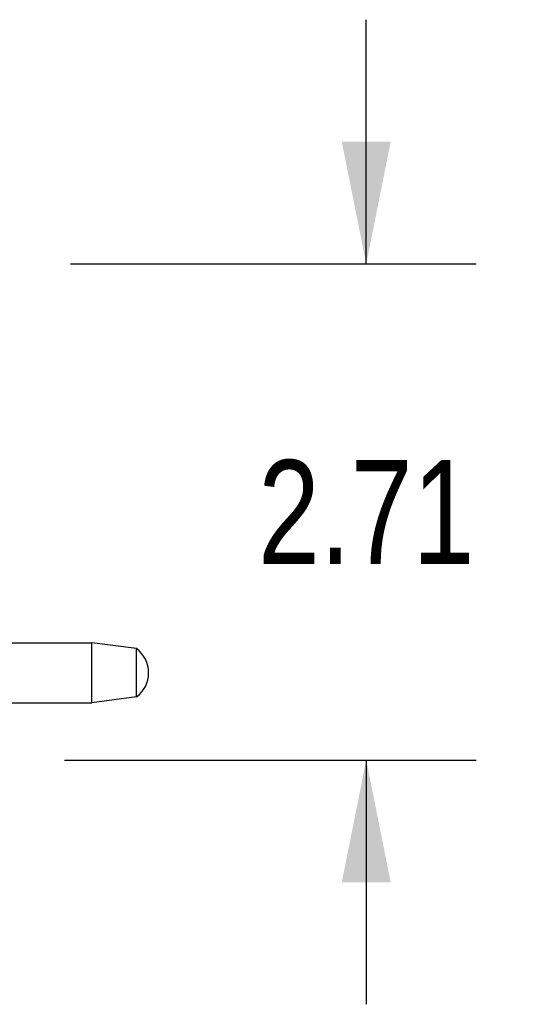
# Model space of a CAD drawing. Header units: inches. Extents: x 0 to 73.3, y 0 to 56.7.
# Tile 28 of 36: x 42.8 to 45.6, y 24.1 to 29.5. Entities that reach past the tile are written whole.
import ezdxf

# ---------------------------------------------------------------- set-up
doc = ezdxf.new("R2010")
doc.units = ezdxf.units.IN
doc.header["$LTSCALE"] = 4.033333
doc.header["$MEASUREMENT"] = 0
doc.layers.get('0').update_dxf_attribs({"linetype": 'CONTINUOUS'})
doc.styles.get("Standard").update_dxf_attribs({"font": 'txt', "width": 0.8})
doc.dimstyles.new('DIMSTYLE_1', dxfattribs={"dimtxt": 0.566667, "dimasz": 0.666667, "dimexe": 0.09, "dimexo": 0.07, "dimgap": 0.0425, "dimtad": 0, "dimtih": 1, "dimtoh": 1, "dimzin": 4, "dimdsep": 46, "dimtxsty": 'Standard', "dimblk": '_FILLED', "dimblk1": '_FILLED', "dimblk2": '_FILLED', "dimcen": 0.09, "dimadec": 0, "dimazin": 0, "dimtfac": 1, "dimtofl": 0, "dimtmove": 0, "dimatfit": 3, "dimldrblk": '_FILLED', "dimfxl": 0, "dimtolj": 1, "dimtzin": 4, "dimarcsym": 0})

# ---------------------------------------------------------------- blocks, each defined once
blk = doc.blocks.new('_FILLED')
at = {"color": 0, "linetype": 'ByBlock'}
blk.add_solid([(0, 0), (-1, 0.2), (-1, -0.2)], dxfattribs=at)
blk = doc.blocks.new('*D1')
at = {"color": 2, "linetype": 'Continuous'}
for p, q in [((44.6755, 28.1899), (44.6755, 29.5233)), ((43.0606, 28.1899), (45.2755, 28.1899)), ((43.0291, 25.4813), (45.2755, 25.4813)), ((44.6755, 25.4813), (44.6755, 24.148))]:
    blk.add_line(p, q, dxfattribs=at)
at = {"color": 2, "linetype": 'Continuous', "xscale": 0.6666666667, "yscale": 0.6666666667, "zscale": 0.6666666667}
for p, rotation in [((44.6755, 28.1899), 270), ((44.6755, 25.4813), 90)]:
    blk.add_blockref('_FILLED', p, dxfattribs=dict(at, rotation=rotation))
at = {"color": 2, "linetype": 'Continuous', "insert": (44.6755, 27.119), "char_height": 0.56667, "width": 1.813333, "attachment_point": 2, "line_spacing_factor": 0.9}
blk.add_mtext('2.71', dxfattribs=at)

msp = doc.modelspace()

# ---------------------------------------------------------------- linework, layer by layer
at = {"color": 7, "linetype": 'Continuous'}
for p, q in [((42.7121, 26.122), (43.1767, 26.122)), ((43.4207, 26.0896), (43.1767, 26.122)), ((43.1767, 25.7933), (43.1767, 26.122)), ((43.4207, 25.8258), (43.4207, 26.0896)), ((43.4207, 25.8258), (43.1767, 25.7933)), ((42.7121, 25.7933), (43.1767, 25.7933))]:
    msp.add_line(p, q, dxfattribs=at)
msp.add_arc((43.3243, 25.9577), 0.1634, 306.1878, 53.8122, dxfattribs=at)

# ---------------------------------------------------------------- dimensions: what is measured, and where the dimension line sits
at = {"color": 2, "linetype": 'Continuous'}
dim = msp.add_linear_dim(base=(44.6755, 28.1899), p1=(42.9591, 25.4813), p2=(42.9906, 28.1899), angle=90, dimstyle='DIMSTYLE_1', dxfattribs=at)
dim.commit()
dim.dimension.update_dxf_attribs({"geometry": '*D1', "text_midpoint": (44.6755, 26.8356), "dimtype": 160})

doc.saveas('drawing.dxf')
